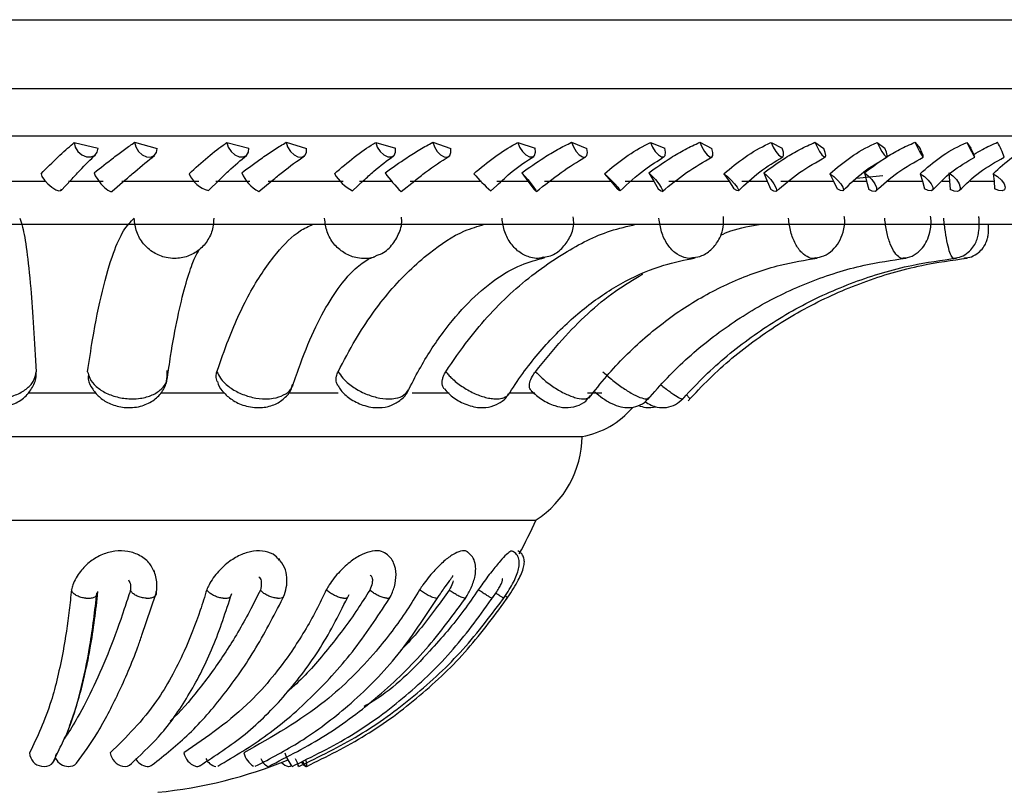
# Model space of a CAD drawing. Header units: millimetres. Extents: x 67.9 to 154, y 110.8 to 178.6.
# Tile 58 of 109: x 90.6 to 92.4, y 121.1 to 122.5. Entities that reach past the tile are written whole.
import ezdxf

# ---------------------------------------------------------------- set-up
doc = ezdxf.new("R2010")
doc.units = ezdxf.units.MM

msp = doc.modelspace()

# ---------------------------------------------------------------- linework, layer by layer
at = {"color": 7, "linetype": 'Continuous', "lineweight": 25}
for p, q in [((88.419, 122.5107), (92.6034, 122.5107)), ((90.6657, 122.2818), (90.7101, 122.2716)), ((90.7782, 122.2823), (90.8201, 122.271)), ((90.9501, 122.2818), (90.9911, 122.2716)), ((91.0605, 122.2823), (91.0986, 122.271)), ((91.2273, 122.2818), (91.2643, 122.2716)), ((91.3336, 122.2823), (91.3671, 122.271)), ((91.492, 122.2818), (91.5242, 122.2716)), ((91.5921, 122.2823), (91.6204, 122.271)), ((91.7391, 122.2818), (91.7658, 122.2716)), ((91.831, 122.2823), (91.8535, 122.271)), ((91.9637, 122.2818), (91.9844, 122.2716)), ((92.0456, 122.2823), (92.0618, 122.271)), ((92.1614, 122.2818), (92.1758, 122.2716)), ((92.2317, 122.2823), (92.2414, 122.271)), ((92.3284, 122.2818), (92.3361, 122.2716)), ((90.6411, 122.1926), (90.6595, 122.212)), ((90.7363, 122.1909), (90.76, 122.2114)), ((90.9157, 122.1922), (90.9354, 122.2115)), ((91.0094, 122.1907), (91.0342, 122.211)), ((91.1843, 122.192), (91.2048, 122.2109)), ((91.2746, 122.1905), (91.3001, 122.2106)), ((91.4993, 122.2253), (91.5109, 122.2096)), ((91.6533, 122.2238), (91.6653, 122.2096)), ((91.7358, 122.2253), (91.7452, 122.2096)), ((91.8758, 122.2238), (91.8854, 122.2096)), ((91.95, 122.2253), (91.9568, 122.2096)), ((92.0732, 122.2238), (92.0802, 122.2096)), ((92.1717, 122.2195), (92.1227, 122.2146)), ((92.1376, 122.2253), (92.1418, 122.2096)), ((92.2416, 122.2238), (92.2458, 122.2096)), ((92.2949, 122.2253), (92.2964, 122.2096)), ((92.3778, 122.2238), (92.3791, 122.2096)), ((90.4785, 122.2096), (90.612, 122.2096)), ((90.655, 122.2096), (90.7197, 122.2096)), ((90.7545, 122.2096), (90.8978, 122.2096)), ((90.9295, 122.2096), (90.9931, 122.2096)), ((91.0272, 122.2096), (91.1666, 122.2096)), ((91.1973, 122.2096), (91.2586, 122.2096)), ((91.2913, 122.2096), (91.4241, 122.2096)), ((91.4415, 122.1917), (91.4522, 122.2013)), ((91.4531, 122.2096), (91.5109, 122.2096)), ((91.5109, 122.2096), (91.5222, 122.1942)), ((91.5416, 122.2096), (91.6653, 122.2096)), ((91.6653, 122.2096), (91.677, 122.1957)), ((91.6921, 122.2096), (91.7452, 122.2096)), ((91.7452, 122.2096), (91.7542, 122.1942)), ((91.7733, 122.2096), (91.8854, 122.2096)), ((91.8854, 122.2096), (91.8946, 122.1957)), ((91.9094, 122.2096), (91.9568, 122.2096)), ((91.9568, 122.2096), (91.9633, 122.1942)), ((91.9818, 122.2096), (92.0802, 122.2096)), ((92.0802, 122.2096), (92.0867, 122.1957)), ((92.1175, 122.2096), (92.1418, 122.2096)), ((92.1418, 122.2096), (92.1456, 122.1942)), ((92.1814, 122.2096), (92.2458, 122.2096)), ((92.2458, 122.2096), (92.2495, 122.1957)), ((92.2822, 122.2096), (92.2964, 122.2096)), ((92.2964, 122.2096), (92.2975, 122.1942)), ((92.3348, 122.2096), (92.3791, 122.2096)), ((92.3791, 122.2096), (92.38, 122.1957)), ((88.7344, 122.1295), (92.4335, 122.1295)), ((90.8388, 121.8404), (90.8421, 121.8625)), ((90.5801, 121.8156), (90.706, 121.8156)), ((90.8287, 121.8156), (90.9457, 121.8156)), ((91.0673, 121.8156), (91.1572, 121.8156)), ((91.2949, 121.8156), (91.3642, 121.8156)), ((91.4759, 121.8156), (91.5235, 121.8156)), ((91.6221, 121.8156), (91.6483, 121.8156)), ((89.5562, 121.7341), (91.5426, 121.7341)), ((91.5426, 121.7341), (91.6117, 121.7341)), ((89.6419, 121.5784), (91.4627, 121.5784)), ((91.4627, 121.5784), (91.5261, 121.5784)), ((90.7917, 121.3639), (90.8179, 121.4402)), ((90.626, 121.126), (90.6377, 121.151)), ((90.6312, 121.1404), (90.6332, 121.1438)), ((90.7704, 121.1228), (90.7768, 121.1292))]:
    msp.add_line(p, q, dxfattribs=at)
at = {"color": 1, "linetype": 'Continuous', "lineweight": 25}
for p, q in [((88.419, 122.3828), (92.6034, 122.3828)), ((88.4942, 122.294), (92.5332, 122.294)), ((92.3241, 122.0659), (92.3244, 122.0668))]:
    msp.add_line(p, q, dxfattribs=at)
at = {"color": 7, "linetype": 'Continuous', "lineweight": 25, "flags": 128}
for points in [[(90.6657, 122.2818), (90.6677, 122.2732), (90.6727, 122.2651), (90.68, 122.2588), (90.6885, 122.2552), (90.6969, 122.2549), (90.7039, 122.2579), (90.7085, 122.2637), (90.7101, 122.2716)], [(90.7782, 122.2823), (90.7804, 122.2736), (90.7853, 122.2654), (90.7924, 122.2589), (90.8004, 122.2552), (90.8083, 122.2547), (90.8148, 122.2575), (90.8189, 122.2632), (90.8201, 122.271)], [(90.9501, 122.2818), (90.9526, 122.2732), (90.9578, 122.2651), (90.9649, 122.2588), (90.9729, 122.2552), (90.9805, 122.2549), (90.9867, 122.2579), (90.9904, 122.2637), (90.9911, 122.2716)], [(91.0605, 122.2823), (91.0632, 122.2736), (91.0683, 122.2654), (91.0751, 122.2589), (91.0825, 122.2552), (91.0895, 122.2547), (91.095, 122.2575), (91.0982, 122.2632), (91.0986, 122.271)], [(91.2273, 122.2818), (91.2303, 122.2732), (91.2356, 122.2651), (91.2424, 122.2588), (91.2497, 122.2552), (91.2565, 122.2549), (91.2616, 122.2579), (91.2643, 122.2637), (91.2643, 122.2716)], [(91.3336, 122.2823), (91.3367, 122.2736), (91.3418, 122.2654), (91.3482, 122.2589), (91.3549, 122.2552), (91.3609, 122.2547), (91.3653, 122.2575), (91.3675, 122.2632), (91.3671, 122.271)], [(91.492, 122.2818), (91.4954, 122.2732), (91.5007, 122.2651), (91.5071, 122.2588), (91.5136, 122.2552), (91.5193, 122.2549), (91.5233, 122.2579), (91.525, 122.2637), (91.5242, 122.2716)], [(91.5921, 122.2823), (91.5956, 122.2736), (91.6006, 122.2654), (91.6065, 122.2589), (91.6123, 122.2552), (91.6172, 122.2547), (91.6204, 122.2575), (91.6216, 122.2632), (91.6204, 122.271)], [(91.7391, 122.2818), (91.7428, 122.2732), (91.748, 122.2651), (91.7538, 122.2588), (91.7594, 122.2552), (91.7639, 122.2549), (91.7667, 122.2579), (91.7674, 122.2637), (91.7658, 122.2716)], [(91.831, 122.2823), (91.8347, 122.2736), (91.8396, 122.2654), (91.8448, 122.2589), (91.8496, 122.2552), (91.8533, 122.2547), (91.8554, 122.2575), (91.8554, 122.2632), (91.8535, 122.271)], [(91.9637, 122.2818), (91.9677, 122.2732), (91.9726, 122.2651), (91.9777, 122.2588), (91.9823, 122.2552), (91.9856, 122.2549), (91.9872, 122.2579), (91.9867, 122.2637), (91.9844, 122.2716)], [(92.0456, 122.2823), (92.0496, 122.2736), (92.0541, 122.2654), (92.0586, 122.2589), (92.0624, 122.2552), (92.0648, 122.2547), (92.0655, 122.2575), (92.0645, 122.2632), (92.0618, 122.271)], [(92.1614, 122.2818), (92.1656, 122.2732), (92.1702, 122.2651), (92.1745, 122.2588), (92.1779, 122.2552), (92.18, 122.2549), (92.1803, 122.2579), (92.1788, 122.2637), (92.1758, 122.2716)], [(92.2317, 122.2823), (92.2359, 122.2736), (92.2401, 122.2654), (92.2437, 122.2589), (92.2463, 122.2552), (92.2474, 122.2547), (92.2469, 122.2575), (92.2448, 122.2632), (92.2414, 122.271)], [(92.3284, 122.2818), (92.3327, 122.2732), (92.3369, 122.2651), (92.3403, 122.2588), (92.3426, 122.2552), (92.3433, 122.2549), (92.3423, 122.2579), (92.3398, 122.2637), (92.3361, 122.2716)], [(90.6038, 122.2238), (90.6056, 122.2185), (90.6102, 122.2118), (90.6166, 122.2047), (90.6241, 122.1985), (90.6313, 122.1939), (90.6372, 122.1918), (90.6409, 122.1924), (90.6418, 122.1957)], [(90.7027, 122.2253), (90.7049, 122.2198), (90.7094, 122.2127), (90.7154, 122.2051), (90.7221, 122.1983), (90.7285, 122.1931), (90.7335, 122.1906), (90.7362, 122.1908)], [(91.4993, 122.2253), (91.5044, 122.2198), (91.5106, 122.2127), (91.5168, 122.2051), (91.5221, 122.1983), (91.5257, 122.1931), (91.527, 122.1906), (91.5257, 122.191), (91.5222, 122.1942)], [(91.6533, 122.2238), (91.6591, 122.2185), (91.6659, 122.2118), (91.6726, 122.2047), (91.6782, 122.1985), (91.6817, 122.1939), (91.6828, 122.1918), (91.6811, 122.1924), (91.677, 122.1957)], [(91.7358, 122.2253), (91.7418, 122.2198), (91.7483, 122.2127), (91.7544, 122.2051), (91.759, 122.1983), (91.7614, 122.1931), (91.7614, 122.1906), (91.7588, 122.191), (91.7542, 122.1942)], [(91.8758, 122.2238), (91.8824, 122.2185), (91.8895, 122.2118), (91.8959, 122.2047), (91.9007, 122.1985), (91.9031, 122.1939), (91.9028, 122.1918), (91.8998, 122.1924), (91.8946, 122.1957)], [(91.95, 122.2253), (91.9567, 122.2198), (91.9634, 122.2127), (91.9691, 122.2051), (91.9729, 122.1983), (91.9743, 122.1931), (91.9729, 122.1906), (91.969, 122.191), (91.9633, 122.1942)], [(92.0732, 122.2238), (92.0804, 122.2185), (92.0876, 122.2118), (92.0937, 122.2047), (92.0976, 122.1985), (92.0988, 122.1939), (92.0972, 122.1918), (92.0929, 122.1924), (92.0867, 122.1957)], [(92.1376, 122.2253), (92.1448, 122.2198), (92.1516, 122.2127), (92.1569, 122.2051), (92.1599, 122.1983), (92.16, 122.1931), (92.1574, 122.1906), (92.1523, 122.191), (92.1456, 122.1942)], [(92.2416, 122.2238), (92.2494, 122.2185), (92.2565, 122.2118), (92.262, 122.2047), (92.265, 122.1985), (92.2651, 122.1939), (92.2621, 122.1918), (92.2567, 122.1924), (92.2495, 122.1957)], [(92.2949, 122.2253), (92.3026, 122.2198), (92.3093, 122.2127), (92.3141, 122.2051), (92.3161, 122.1983), (92.3151, 122.1931), (92.3112, 122.1906), (92.305, 122.191), (92.2975, 122.1942)], [(92.3778, 122.2238), (92.3858, 122.2185), (92.3928, 122.2118), (92.3977, 122.2047), (92.3997, 122.1985), (92.3986, 122.1939), (92.3944, 122.1918), (92.3878, 122.1924), (92.38, 122.1957)], [(91.0905, 121.1288), (91.0914, 121.1272), (91.0935, 121.1239), (91.0954, 121.1214), (91.097, 121.1198), (91.0982, 121.1192), (91.099, 121.1196)], [(91.0813, 121.1196), (91.0829, 121.1208), (91.0832, 121.1211)]]:
    msp.add_lwpolyline(points, dxfattribs=at)
at = {"color": 7, "linetype": 'Continuous', "lineweight": 25}
for centre, radius, start, end in [((92.2622, 122.2119), 0.1422, 17.4168, 29.6705), ((90.9282, 122.2422), 0.0516, 200.9074, 255.922), ((91.043, 122.2531), 0.071, 203.0958, 241.7136), ((91.2206, 122.2642), 0.0809, 209.9365, 243.3107), ((91.4412, 122.3625), 0.2395, 214.9381, 225.901), ((91.7079, 122.4862), 0.3971, 221.3647, 227.8692), ((91.5837, 121.8925), 0.1609, 280.0416, 319.5224), ((91.4242, 121.7359), 0.1875, 302.8906, 359.4341), ((90.7347, 121.9343), 0.8677, 331.1316, 335.7878), ((90.609, 121.1457), 0.0265, 183.0989, 261.0743), ((90.61, 121.1402), 0.0213, 256.3077, 0.3292), ((90.6558, 121.1473), 0.0282, 208.4696, 267.8131), ((90.7627, 121.1489), 0.0302, 188.8517, 256.7527), ((90.8046, 121.1473), 0.0283, 208.3549, 264.2696), ((90.7347, 121.9343), 0.8677, 275.7412, 292.3183), ((90.9035, 121.1518), 0.0344, 192.578, 249.2553), ((90.9352, 121.1453), 0.0268, 205.3171, 257.7112), ((91.0234, 121.1559), 0.0435, 195.535, 236.7519), ((91.0387, 121.1435), 0.0272, 200.7461, 243.464), ((91.1585, 121.1817), 0.1074, 200.4043, 215.3639), ((91.2544, 121.208), 0.1919, 202.7166, 207.5693), ((91.1043, 121.1354), 0.0176, 205.6771, 247.4756), ((91.0717, 121.1214), 0.0274, 356.2143, 23.322), ((90.6555, 121.1399), 0.0207, 267.761, 313.9757), ((90.7598, 121.136), 0.0169, 256.3099, 317.6087), ((90.8024, 121.1336), 0.0144, 267.5592, 306.6246), ((90.8944, 121.1298), 0.0106, 253.5254, 300.0517), ((91.0678, 121.139), 0.02, 217.9819, 262.3529), ((91.0651, 121.1257), 0.00648, 270.8824, 315.1597)]:
    msp.add_arc(centre, radius, start, end, dxfattribs=at)
for points, knots in [([(90.6038, 122.2238), (90.6145, 122.2344), (90.6359, 122.2557), (90.656, 122.2737), (90.6648, 122.2811), (90.6657, 122.2818)], [0, 0, 0, 0, 0.4711, 0.94389, 1, 1, 1, 1]), ([(90.7027, 122.2253), (90.7149, 122.235), (90.7346, 122.2506), (90.76, 122.2696), (90.7721, 122.278), (90.7782, 122.2823)], [0, 0, 0, 0, 0.4459232, 0.7192386, 1, 1, 1, 1]), ([(90.88, 122.2238), (90.8916, 122.2344), (90.9149, 122.2557), (90.9381, 122.2737), (90.9489, 122.2811), (90.9501, 122.2818)], [0, 0, 0, 0, 0.4711, 0.94389, 1, 1, 1, 1]), ([(90.9776, 122.2253), (90.9906, 122.235), (91.0114, 122.2506), (91.0395, 122.2696), (91.0535, 122.278), (91.0605, 122.2823)], [0, 0, 0, 0, 0.445923, 0.719239, 1, 1, 1, 1]), ([(91.1505, 122.2238), (91.1628, 122.2344), (91.1875, 122.2557), (91.2134, 122.2737), (91.226, 122.2811), (91.2273, 122.2818)], [0, 0, 0, 0, 0.4711, 0.94389, 1, 1, 1, 1]), ([(91.2449, 122.2253), (91.2583, 122.235), (91.2799, 122.2506), (91.3101, 122.2696), (91.3257, 122.278), (91.3336, 122.2823)], [0, 0, 0, 0, 0.445923, 0.719239, 1, 1, 1, 1]), ([(91.4099, 122.2238), (91.4227, 122.2344), (91.4483, 122.2557), (91.4765, 122.2737), (91.4906, 122.2811), (91.492, 122.2818)], [0, 0, 0, 0, 0.4711, 0.94389, 1, 1, 1, 1]), ([(91.4993, 122.2253), (91.5129, 122.235), (91.5349, 122.2506), (91.5665, 122.2696), (91.5835, 122.278), (91.5921, 122.2823)], [0, 0, 0, 0, 0.445923, 0.719239, 1, 1, 1, 1]), ([(91.6533, 122.2238), (91.6662, 122.2344), (91.6923, 122.2557), (91.7221, 122.2737), (91.7375, 122.2811), (91.7391, 122.2818)], [0, 0, 0, 0, 0.4711, 0.94389, 1, 1, 1, 1]), ([(91.7358, 122.2253), (91.7494, 122.235), (91.7714, 122.2506), (91.8038, 122.2696), (91.8218, 122.278), (91.831, 122.2823)], [0, 0, 0, 0, 0.4459232, 0.7192386, 1, 1, 1, 1]), ([(91.8758, 122.2238), (91.8887, 122.2344), (91.9147, 122.2557), (91.9456, 122.2737), (91.9619, 122.2811), (91.9637, 122.2818)], [0, 0, 0, 0, 0.4711, 0.94389, 1, 1, 1, 1]), ([(91.95, 122.2253), (91.9633, 122.235), (91.9847, 122.2506), (92.0174, 122.2696), (92.0361, 122.278), (92.0456, 122.2823)], [0, 0, 0, 0, 0.445923, 0.719239, 1, 1, 1, 1]), ([(92.0732, 122.2238), (92.0859, 122.2344), (92.1112, 122.2557), (92.1426, 122.2737), (92.1596, 122.2811), (92.1614, 122.2818)], [0, 0, 0, 0, 0.4711, 0.94389, 1, 1, 1, 1]), ([(92.1376, 122.2253), (92.1503, 122.235), (92.1708, 122.2506), (92.2031, 122.2696), (92.2221, 122.278), (92.2317, 122.2823)], [0, 0, 0, 0, 0.445923, 0.719239, 1, 1, 1, 1]), ([(92.2416, 122.2238), (92.2537, 122.2344), (92.278, 122.2557), (92.3093, 122.2737), (92.3266, 122.2811), (92.3284, 122.2818)], [0, 0, 0, 0, 0.4711, 0.94389, 1, 1, 1, 1]), ([(92.3413, 122.2593), (92.3466, 122.2626), (92.3605, 122.2714), (92.3761, 122.2781), (92.3858, 122.2823)], [0, 0, 0, 0, 0.379859, 1, 1, 1, 1]), ([(92.3778, 122.2238), (92.3891, 122.2344), (92.4118, 122.2557), (92.4424, 122.2737), (92.4596, 122.2811), (92.4615, 122.2818)], [0, 0, 0, 0, 0.4711, 0.94389, 1, 1, 1, 1]), ([(90.6595, 122.212), (90.665, 122.218), (90.6824, 122.2365), (90.696, 122.2499), (90.7053, 122.2591)], [0, 0, 0, 0, 0.3219548, 1, 1, 1, 1]), ([(90.76, 122.2114), (90.7662, 122.2168), (90.7867, 122.2346), (90.8035, 122.2483), (90.8151, 122.2578)], [0, 0, 0, 0, 0.30544, 1, 1, 1, 1]), ([(90.9354, 122.2115), (90.9413, 122.2174), (90.9598, 122.2357), (90.9758, 122.2489), (90.9867, 122.2579)], [0, 0, 0, 0, 0.323511, 1, 1, 1, 1]), ([(91.0342, 122.211), (91.0408, 122.2164), (91.0621, 122.234), (91.0812, 122.2475), (91.0944, 122.2569)], [0, 0, 0, 0, 0.3067714, 1, 1, 1, 1]), ([(91.2048, 122.2109), (91.211, 122.2168), (91.2302, 122.2349), (91.2483, 122.248), (91.2605, 122.2569)], [0, 0, 0, 0, 0.325112, 1, 1, 1, 1]), ([(91.3001, 122.2106), (91.3068, 122.216), (91.3285, 122.2335), (91.3495, 122.2468), (91.364, 122.2561)], [0, 0, 0, 0, 0.308202, 1, 1, 1, 1]), ([(91.4522, 122.2013), (91.462, 122.2104), (91.4849, 122.2317), (91.5083, 122.2472), (91.5216, 122.256)], [0, 0, 0, 0, 0.427973, 1, 1, 1, 1]), ([(91.5268, 122.1904), (91.542, 122.2027), (91.5722, 122.2273), (91.6033, 122.2461), (91.6187, 122.2554)], [0, 0, 0, 0, 0.504125, 1, 1, 1, 1]), ([(91.6826, 122.1917), (91.6976, 122.2056), (91.724, 122.2302), (91.7526, 122.2478), (91.7649, 122.2554)], [0, 0, 0, 0, 0.567223, 1, 1, 1, 1]), ([(91.7612, 122.1905), (91.776, 122.2027), (91.8054, 122.227), (91.8378, 122.2457), (91.8539, 122.255)], [0, 0, 0, 0, 0.504784, 1, 1, 1, 1]), ([(91.9029, 122.1918), (91.9158, 122.2041), (91.9413, 122.2284), (91.9711, 122.2462), (91.9858, 122.255)], [0, 0, 0, 0, 0.50547, 1, 1, 1, 1]), ([(91.9733, 122.1908), (91.9874, 122.2029), (92.0154, 122.227), (92.0484, 122.2455), (92.0648, 122.2547)], [0, 0, 0, 0, 0.505268, 1, 1, 1, 1]), ([(92.0981, 122.1922), (92.1104, 122.2044), (92.1346, 122.2284), (92.1649, 122.246), (92.1798, 122.2547)], [0, 0, 0, 0, 0.505615, 1, 1, 1, 1]), ([(92.1589, 122.1914), (92.1721, 122.2034), (92.1981, 122.2271), (92.231, 122.2454), (92.2473, 122.2545)], [0, 0, 0, 0, 0.505639, 1, 1, 1, 1]), ([(92.2644, 122.1929), (92.2758, 122.2049), (92.2983, 122.2285), (92.3284, 122.246), (92.3433, 122.2546)], [0, 0, 0, 0, 0.505681, 1, 1, 1, 1]), ([(92.3144, 122.1923), (92.3263, 122.2041), (92.3499, 122.2274), (92.3821, 122.2455), (92.3979, 122.2545)], [0, 0, 0, 0, 0.50595, 1, 1, 1, 1]), ([(90.5641, 122.1407), (90.5659, 122.1359), (90.5704, 122.1241), (90.5774, 122.0824), (90.5863, 122.0012), (90.5916, 121.9104), (90.5948, 121.8548)], [0, 0, 0, 0, 0.156111, 0.386834, 0.624248, 1, 1, 1, 1]), ([(90.6906, 121.8548), (90.6937, 121.875), (90.702, 121.9309), (90.7179, 122.009), (90.7375, 122.0758), (90.7576, 122.1211), (90.7708, 122.1341), (90.7774, 122.1407)], [0, 0, 0, 0, 0.131099, 0.361638, 0.598862, 0.797326, 1, 1, 1, 1]), ([(90.9256, 122.1407), (90.9253, 122.1351), (90.9246, 122.1211), (90.916, 122.1001), (90.8995, 122.081), (90.8775, 122.0687), (90.8557, 122.065), (90.8339, 122.0673), (90.8131, 122.0755), (90.7938, 122.0924), (90.7803, 122.1149), (90.7784, 122.132), (90.7774, 122.1407)], [0, 0, 0, 0, 0.071767, 0.17893, 0.28597, 0.392977, 0.500021, 0.567002, 0.67422, 0.781557, 0.888943, 1, 1, 1, 1]), ([(91.2276, 122.0712), (91.2304, 122.0719), (91.2419, 122.0749), (91.2583, 122.0897), (91.2717, 122.1128), (91.2772, 122.1321), (91.2753, 122.1418), (91.2751, 122.1425)], [0, 0, 0, 0, 0.094844, 0.38737, 0.679574, 0.977493, 1, 1, 1, 1]), ([(91.5401, 122.0682), (91.5444, 122.0688), (91.557, 122.0708), (91.5747, 122.0837), (91.5897, 122.1041), (91.5972, 122.1253), (91.5959, 122.1386), (91.5954, 122.1432)], [0, 0, 0, 0, 0.127536, 0.371832, 0.61438, 0.866669, 1, 1, 1, 1]), ([(91.819, 122.0673), (91.8244, 122.0682), (91.8372, 122.0703), (91.8542, 122.0828), (91.8679, 122.1011), (91.8758, 122.1224), (91.8752, 122.1372), (91.8749, 122.1439)], [0, 0, 0, 0, 0.156219, 0.37151, 0.584444, 0.813212, 1, 1, 1, 1]), ([(92.0459, 122.0669), (92.0513, 122.0677), (92.0633, 122.0696), (92.0786, 122.0806), (92.0911, 122.096), (92.0988, 122.116), (92.1021, 122.1331), (92.1004, 122.1428), (92.1001, 122.1442)], [0, 0, 0, 0, 0.155433, 0.343751, 0.52381, 0.722309, 0.960085, 1, 1, 1, 1]), ([(92.2102, 122.0668), (92.2129, 122.0669), (92.2215, 122.0672), (92.2343, 122.0742), (92.2464, 122.0852), (92.2549, 122.0991), (92.2604, 122.1168), (92.2626, 122.1329), (92.2612, 122.1428), (92.261, 122.1445)], [0, 0, 0, 0, 0.07491, 0.245163, 0.399211, 0.545728, 0.715662, 0.952092, 1, 1, 1, 1]), ([(92.3043, 122.0666), (92.309, 122.0672), (92.3188, 122.0685), (92.3309, 122.0764), (92.3401, 122.0861), (92.3459, 122.0965), (92.3493, 122.1071), (92.3512, 122.1195), (92.3518, 122.1321), (92.3511, 122.1414), (92.3509, 122.1442)], [0, 0, 0, 0, 0.133017, 0.277651, 0.401694, 0.513727, 0.619492, 0.736258, 0.922968, 1, 1, 1, 1]), ([(90.9315, 121.8548), (90.9385, 121.875), (90.9578, 121.9309), (90.9946, 122.0091), (91.0399, 122.0754), (91.0792, 122.1153), (91.1023, 122.1258), (91.1103, 122.1295)], [0, 0, 0, 0, 0.145036, 0.400084, 0.662527, 0.88209, 1, 1, 1, 1]), ([(91.1572, 121.8548), (91.1679, 121.875), (91.1972, 121.9309), (91.2533, 122.0091), (91.3224, 122.0754), (91.3822, 122.1153), (91.4174, 122.1258), (91.4297, 122.1295)], [0, 0, 0, 0, 0.145036, 0.400084, 0.662527, 0.88209, 1, 1, 1, 1]), ([(91.3579, 121.8548), (91.3717, 121.875), (91.4098, 121.9309), (91.4827, 122.0091), (91.5725, 122.0754), (91.6504, 122.1153), (91.6961, 122.1258), (91.712, 122.1295)], [0, 0, 0, 0, 0.145036, 0.400084, 0.662527, 0.88209, 1, 1, 1, 1]), ([(91.8695, 122.1093), (91.8758, 122.112), (91.9002, 122.1225), (91.926, 122.1265), (91.9451, 122.1295)], [0, 0, 0, 0, 0.259204, 1, 1, 1, 1]), ([(92.3239, 122.0667), (92.3284, 122.0672), (92.3379, 122.0682), (92.3498, 122.0758), (92.3587, 122.0851), (92.3642, 122.0944), (92.3671, 122.1028), (92.3683, 122.1096), (92.3688, 122.1149), (92.369, 122.1205), (92.3689, 122.126), (92.3688, 122.1295)], [0, 0, 0, 0, 0.143373, 0.307486, 0.443635, 0.559508, 0.656605, 0.733799, 0.792442, 0.871534, 1, 1, 1, 1]), ([(90.8421, 121.8625), (90.8432, 121.8697), (90.8482, 121.904), (90.8582, 121.9574), (90.872, 122.0155), (90.8854, 122.0556), (90.8944, 122.0768), (90.9009, 122.0845), (90.8991, 122.0829), (90.8989, 122.0827)], [0, 0, 0, 0, 0.055379, 0.267379, 0.476461, 0.67961, 0.844069, 0.986496, 1, 1, 1, 1]), ([(91.0726, 121.8278), (91.0773, 121.8419), (91.0909, 121.8825), (91.1155, 121.9402), (91.1459, 121.9952), (91.1759, 122.0349), (91.2031, 122.0594), (91.2181, 122.0669), (91.2244, 122.0689), (91.2252, 122.0691)], [0, 0, 0, 0, 0.096754, 0.277281, 0.455407, 0.630284, 0.802441, 0.977264, 1, 1, 1, 1]), ([(91.2869, 121.8178), (91.294, 121.8317), (91.3145, 121.8719), (91.3521, 121.9297), (91.3997, 121.9858), (91.449, 122.0276), (91.4971, 122.0554), (91.5277, 122.0635), (91.5424, 122.0674)], [0, 0, 0, 0, 0.096619, 0.280137, 0.463053, 0.645973, 0.830514, 1, 1, 1, 1]), ([(91.4734, 121.8105), (91.4826, 121.8243), (91.5095, 121.8649), (91.5593, 121.9236), (91.6237, 121.9816), (91.6925, 122.0256), (91.7591, 122.0542), (91.8028, 122.0629), (91.8222, 122.0668)], [0, 0, 0, 0, 0.096298, 0.283094, 0.470136, 0.658158, 0.848121, 1, 1, 1, 1]), ([(91.6245, 121.8055), (91.6354, 121.8194), (91.6676, 121.8603), (91.7278, 121.9201), (91.8066, 121.9795), (91.8914, 122.0247), (91.9732, 122.0538), (92.0268, 122.0627), (92.0499, 122.0666)], [0, 0, 0, 0, 0.095993, 0.284899, 0.47419, 0.664218, 0.85521, 1, 1, 1, 1]), ([(91.7337, 121.8025), (91.7458, 121.8163), (91.782, 121.8576), (91.8498, 121.918), (91.9391, 121.9782), (92.0353, 122.0241), (92.128, 122.0535), (92.1887, 122.0626), (92.2147, 122.0664)], [0, 0, 0, 0, 0.09577, 0.285637, 0.47576, 0.666183, 0.856923, 1, 1, 1, 1]), ([(91.7962, 121.8009), (91.8091, 121.8147), (91.8475, 121.8562), (91.9197, 121.9169), (92.0148, 121.9775), (92.1175, 122.0237), (92.2165, 122.0534), (92.2813, 122.0625), (92.3092, 122.0664)], [0, 0, 0, 0, 0.095644, 0.285811, 0.476119, 0.66648, 0.856891, 1, 1, 1, 1]), ([(91.8093, 121.8006), (91.8223, 121.8144), (91.8612, 121.8559), (91.9343, 121.9167), (92.0307, 121.9773), (92.1347, 122.0236), (92.235, 122.0533), (92.3007, 122.0625), (92.3289, 122.0664)], [0, 0, 0, 0, 0.095619, 0.285824, 0.476146, 0.666474, 0.856806, 1, 1, 1, 1]), ([(91.5247, 121.8548), (91.5412, 121.8749), (91.5866, 121.9305), (91.6531, 121.9942), (91.7075, 122.0265), (91.7247, 122.0367)], [0, 0, 0, 0, 0.279983, 0.772334, 1, 1, 1, 1]), ([(90.4451, 121.8548), (90.4451, 121.8507), (90.4452, 121.8411), (90.4536, 121.8268), (90.4698, 121.8142), (90.4917, 121.806), (90.5136, 121.8036), (90.5357, 121.8051), (90.557, 121.8106), (90.5769, 121.8217), (90.5914, 121.8369), (90.5937, 121.8486), (90.5948, 121.8548)], [0, 0, 0, 0, 0.077463, 0.183209, 0.288832, 0.394424, 0.500051, 0.566147, 0.671946, 0.777863, 0.883828, 1, 1, 1, 1]), ([(90.4452, 121.8498), (90.4463, 121.8425), (90.4484, 121.8283), (90.4608, 121.8104), (90.4778, 121.7971), (90.4998, 121.7886), (90.527, 121.7867), (90.5542, 121.7935), (90.5765, 121.8083), (90.5897, 121.8277), (90.5958, 121.8436), (90.5945, 121.8518), (90.5944, 121.8526)], [0, 0, 0, 0, 0.101779, 0.198393, 0.294729, 0.400357, 0.521864, 0.659519, 0.778091, 0.885167, 0.988185, 1, 1, 1, 1]), ([(90.6915, 121.8471), (90.6916, 121.845), (90.6917, 121.836), (90.6996, 121.8214), (90.7135, 121.8054), (90.7337, 121.7933), (90.7599, 121.7867), (90.788, 121.7885), (90.8123, 121.7991), (90.8294, 121.8157), (90.8396, 121.8359), (90.8391, 121.8503), (90.8389, 121.8571)], [0, 0, 0, 0, 0.029095, 0.12483, 0.219449, 0.323601, 0.443835, 0.580647, 0.698263, 0.804082, 0.906443, 1, 1, 1, 1]), ([(90.9321, 121.8364), (90.9311, 121.8397), (90.9292, 121.8456), (90.9308, 121.852), (90.9315, 121.8548)], [0, 0, 0, 0, 0.561367, 1, 1, 1, 1]), ([(91.1575, 121.8284), (91.1562, 121.8304), (91.153, 121.8355), (91.1533, 121.8451), (91.1561, 121.852), (91.1572, 121.8548)], [0, 0, 0, 0, 0.275593, 0.710957, 1, 1, 1, 1]), ([(91.3552, 121.8226), (91.3546, 121.8233), (91.353, 121.8252), (91.3515, 121.8293), (91.3508, 121.8345), (91.3515, 121.8403), (91.3531, 121.8458), (91.3554, 121.8506), (91.357, 121.8534), (91.3579, 121.8548)], [0, 0, 0, 0, 0.098427, 0.265362, 0.437143, 0.603988, 0.775687, 0.88714, 1, 1, 1, 1]), ([(91.5173, 121.8193), (91.5159, 121.8209), (91.513, 121.8245), (91.5137, 121.8344), (91.5179, 121.8451), (91.5228, 121.852), (91.5247, 121.8548)], [0, 0, 0, 0, 0.237773, 0.523996, 0.810071, 1, 1, 1, 1]), ([(90.9324, 121.8365), (90.9328, 121.8349), (90.9349, 121.8268), (90.9449, 121.8141), (90.9623, 121.7995), (90.9873, 121.789), (91.0151, 121.7865), (91.0405, 121.7928), (91.0593, 121.8061), (91.0705, 121.8199), (91.0724, 121.8292), (91.0728, 121.8312)], [0, 0, 0, 0, 0.028485, 0.139971, 0.264097, 0.41027, 0.576632, 0.717179, 0.842046, 0.964341, 1, 1, 1, 1]), ([(91.1575, 121.8284), (91.159, 121.8256), (91.1643, 121.8164), (91.1796, 121.8035), (91.2039, 121.7908), (91.231, 121.7863), (91.2558, 121.7905), (91.2743, 121.8018), (91.2857, 121.8129), (91.2879, 121.8204), (91.2881, 121.8213)], [0, 0, 0, 0, 0.06127, 0.203682, 0.374907, 0.568102, 0.714353, 0.850493, 0.983907, 1, 1, 1, 1]), ([(91.3553, 121.8227), (91.3593, 121.8182), (91.369, 121.8075), (91.3907, 121.7947), (91.4146, 121.7874), (91.4377, 121.7877), (91.4569, 121.795), (91.47, 121.8046), (91.474, 121.8125), (91.4749, 121.8143)], [0, 0, 0, 0, 0.1295074, 0.3139058, 0.5164896, 0.6655876, 0.8113775, 0.9568789, 1, 1, 1, 1]), ([(91.5171, 121.8191), (91.5236, 121.8134), (91.5368, 121.8017), (91.559, 121.7913), (91.5807, 121.7867), (91.6011, 121.7894), (91.6177, 121.7978), (91.624, 121.8062), (91.6265, 121.8095)], [0, 0, 0, 0, 0.202301, 0.415621, 0.572957, 0.752247, 0.902835, 1, 1, 1, 1]), ([(91.6356, 121.8171), (91.6403, 121.8132), (91.6504, 121.8047), (91.6667, 121.795), (91.6824, 121.7889), (91.6994, 121.787), (91.7162, 121.7906), (91.7295, 121.7975), (91.7346, 121.8045), (91.7361, 121.8066)], [0, 0, 0, 0, 0.156053, 0.334775, 0.496102, 0.631057, 0.77927, 0.935196, 1, 1, 1, 1]), ([(91.7167, 121.7918), (91.7212, 121.7903), (91.7315, 121.7868), (91.7432, 121.7885), (91.7498, 121.7895)], [0, 0, 0, 0, 0.431412, 1, 1, 1, 1]), ([(91.7288, 121.7991), (91.7324, 121.7968), (91.7389, 121.7926), (91.753, 121.7879), (91.7691, 121.7873), (91.7864, 121.7926), (91.795, 121.8006), (91.7993, 121.8045)], [0, 0, 0, 0, 0.195307, 0.348627, 0.56568, 0.78653, 1, 1, 1, 1]), ([(90.8143, 121.4817), (90.8121, 121.4868), (90.8069, 121.499), (90.7895, 121.5126), (90.7665, 121.521), (90.7417, 121.5214), (90.7174, 121.5147), (90.6949, 121.5017), (90.6753, 121.4823), (90.6646, 121.4633), (90.6614, 121.4515), (90.6605, 121.4485)], [0, 0, 0, 0, 0.091613, 0.217783, 0.333845, 0.447627, 0.556018, 0.672416, 0.803133, 0.949601, 1, 1, 1, 1]), ([(91.0482, 121.5027), (91.0457, 121.506), (91.0394, 121.5144), (91.022, 121.5208), (91.0001, 121.5214), (90.9769, 121.5147), (90.9541, 121.5017), (90.9326, 121.4823), (90.9192, 121.4633), (90.9139, 121.4515), (90.9125, 121.4485)], [0, 0, 0, 0, 0.087241, 0.222672, 0.355443, 0.481924, 0.617746, 0.770278, 0.94119, 1, 1, 1, 1]), ([(91.249, 121.5133), (91.2457, 121.5159), (91.2383, 121.5214), (91.2213, 121.5213), (91.2015, 121.5148), (91.1805, 121.5017), (91.159, 121.4823), (91.144, 121.4633), (91.137, 121.4515), (91.1352, 121.4485)], [0, 0, 0, 0, 0.12477, 0.274263, 0.416674, 0.569602, 0.741345, 0.933783, 1, 1, 1, 1]), ([(91.2538, 121.4333), (91.2569, 121.4402), (91.2633, 121.4545), (91.2663, 121.4776), (91.2628, 121.496), (91.2555, 121.5084), (91.25, 121.5132), (91.2473, 121.5155)], [0, 0, 0, 0, 0.224175, 0.464643, 0.724911, 0.861783, 1, 1, 1, 1]), ([(91.3982, 121.5182), (91.3978, 121.5187), (91.3953, 121.522), (91.3859, 121.521), (91.3713, 121.5148), (91.3538, 121.5017), (91.3343, 121.4823), (91.3191, 121.4633), (91.3111, 121.4515), (91.309, 121.4485)], [0, 0, 0, 0, 0.033968, 0.198971, 0.356156, 0.52495, 0.714511, 0.926913, 1, 1, 1, 1]), ([(91.3937, 121.4311), (91.3973, 121.4372), (91.4051, 121.4503), (91.4116, 121.4685), (91.414, 121.4848), (91.4129, 121.4981), (91.4081, 121.5108), (91.4012, 121.5165), (91.3976, 121.5194)], [0, 0, 0, 0, 0.18906, 0.408499, 0.535741, 0.678147, 0.833473, 1, 1, 1, 1]), ([(91.4822, 121.5198), (91.4812, 121.5203), (91.4792, 121.5213), (91.4709, 121.5146), (91.4588, 121.5018), (91.4429, 121.4823), (91.4288, 121.4633), (91.4205, 121.4515), (91.4184, 121.4485)], [0, 0, 0, 0, 0.134277, 0.304157, 0.486583, 0.691454, 0.921011, 1, 1, 1, 1]), ([(91.4644, 121.4305), (91.4707, 121.4402), (91.4826, 121.4586), (91.4924, 121.4805), (91.4952, 121.4954), (91.4945, 121.5054), (91.4906, 121.5146), (91.4848, 121.5188), (91.482, 121.5209)], [0, 0, 0, 0, 0.292865, 0.552439, 0.673238, 0.787811, 0.896729, 1, 1, 1, 1]), ([(91.4709, 121.4306), (91.478, 121.4415), (91.4911, 121.4616), (91.5015, 121.4835), (91.5045, 121.4977), (91.504, 121.5069), (91.5006, 121.5138), (91.4961, 121.5185), (91.4932, 121.5202), (91.4918, 121.5211)], [0, 0, 0, 0, 0.320155, 0.588815, 0.706336, 0.813023, 0.910266, 0.956015, 1, 1, 1, 1]), ([(91.0558, 121.435), (91.0578, 121.4409), (91.0617, 121.4529), (91.0624, 121.4717), (91.0584, 121.4908), (91.0506, 121.5011), (91.0466, 121.5064)], [0, 0, 0, 0, 0.2296685, 0.4739997, 0.7286246, 1, 1, 1, 1]), ([(90.8172, 121.4367), (90.8188, 121.4446), (90.8219, 121.461), (90.8166, 121.4767), (90.8139, 121.4848)], [0, 0, 0, 0, 0.485321, 1, 1, 1, 1]), ([(90.7665, 121.4669), (90.7677, 121.4648), (90.7711, 121.459), (90.7707, 121.4523), (90.7704, 121.4479)], [0, 0, 0, 0, 0.354236, 1, 1, 1, 1]), ([(91.0095, 121.4725), (91.0104, 121.4715), (91.0133, 121.4684), (91.015, 121.4597), (91.0133, 121.4522), (91.0124, 121.4479)], [0, 0, 0, 0, 0.162852, 0.528228, 1, 1, 1, 1]), ([(91.2169, 121.4757), (91.2175, 121.4752), (91.2195, 121.4738), (91.2213, 121.4688), (91.2211, 121.4599), (91.218, 121.4522), (91.2163, 121.4479)], [0, 0, 0, 0, 0.098717, 0.307766, 0.609894, 1, 1, 1, 1]), ([(91.3408, 121.4307), (91.3454, 121.4375), (91.3541, 121.4504), (91.3639, 121.4636), (91.3688, 121.4705), (91.3709, 121.4737), (91.3711, 121.4748), (91.3711, 121.4751)], [0, 0, 0, 0, 0.356438, 0.673785, 0.817203, 0.946373, 1, 1, 1, 1]), ([(91.3716, 121.4648), (91.3713, 121.4634), (91.3699, 121.4583), (91.3665, 121.4523), (91.364, 121.4479)], [0, 0, 0, 0, 0.268542, 1, 1, 1, 1]), ([(91.4428, 121.4301), (91.4474, 121.4367), (91.4541, 121.4464), (91.4602, 121.457), (91.4628, 121.4635), (91.4637, 121.4675), (91.4632, 121.4692), (91.4631, 121.4696)], [0, 0, 0, 0, 0.412046, 0.604973, 0.786541, 0.956901, 1, 1, 1, 1]), ([(90.6605, 121.4485), (90.6592, 121.4357), (90.655, 121.3955), (90.6437, 121.3229), (90.6213, 121.2254), (90.5968, 121.174), (90.5826, 121.1443)], [0, 0, 0, 0, 0.097754, 0.305757, 0.598021, 1, 1, 1, 1]), ([(90.6377, 121.151), (90.6432, 121.1618), (90.6581, 121.1912), (90.6774, 121.2563), (90.6962, 121.3421), (90.7041, 121.4093), (90.7081, 121.4429)], [0, 0, 0, 0, 0.161698, 0.442075, 0.720647, 1, 1, 1, 1]), ([(90.7704, 121.4479), (90.7666, 121.4361), (90.7542, 121.3973), (90.7318, 121.336), (90.7027, 121.2681), (90.6753, 121.2151), (90.6562, 121.184), (90.6475, 121.1712), (90.6461, 121.1691)], [0, 0, 0, 0, 0.102035, 0.336409, 0.570782, 0.805154, 0.96898, 1, 1, 1, 1]), ([(90.657, 121.1954), (90.6591, 121.2008), (90.6646, 121.2148), (90.6757, 121.2499), (90.6866, 121.2928), (90.6966, 121.3447), (90.7039, 121.391), (90.7079, 121.4274), (90.7098, 121.445)], [0, 0, 0, 0, 0.085031, 0.221817, 0.495744, 0.63253, 0.821984, 1, 1, 1, 1]), ([(90.6876, 121.4326), (90.6874, 121.4326), (90.6845, 121.4328), (90.6786, 121.4339), (90.6709, 121.4368), (90.6648, 121.4409), (90.6614, 121.445), (90.6608, 121.4475), (90.6605, 121.4485)], [0, 0, 0, 0, 0.0159075, 0.2294919, 0.4430842, 0.6564525, 0.8693761, 1, 1, 1, 1]), ([(90.9125, 121.4485), (90.9086, 121.4357), (90.8963, 121.3955), (90.8673, 121.3229), (90.8147, 121.2254), (90.7629, 121.174), (90.7329, 121.1443)], [0, 0, 0, 0, 0.097754, 0.305757, 0.598021, 1, 1, 1, 1]), ([(90.7996, 121.4326), (90.7994, 121.4326), (90.7965, 121.4328), (90.7906, 121.4337), (90.7826, 121.4365), (90.776, 121.4404), (90.7719, 121.4444), (90.7708, 121.4469), (90.7704, 121.4479)], [0, 0, 0, 0, 0.015845, 0.229544, 0.443248, 0.656792, 0.869863, 1, 1, 1, 1]), ([(90.7768, 121.1292), (90.7946, 121.1458), (90.8323, 121.1809), (90.8816, 121.2535), (90.926, 121.34), (90.948, 121.4075), (90.959, 121.4413)], [0, 0, 0, 0, 0.230193, 0.487713, 0.743538, 1, 1, 1, 1]), ([(90.7996, 121.4326), (90.7998, 121.4326), (90.8027, 121.4325), (90.808, 121.4328), (90.8143, 121.4349), (90.8183, 121.4383), (90.8195, 121.4421), (90.8188, 121.4446), (90.8186, 121.4456)], [0, 0, 0, 0, 0.015843, 0.229438, 0.443041, 0.656417, 0.869341, 1, 1, 1, 1]), ([(91.0124, 121.4479), (91.0065, 121.4361), (90.9873, 121.3973), (90.9515, 121.3359), (90.9035, 121.2685), (90.8672, 121.225), (90.8467, 121.2058), (90.8441, 121.2034)], [0, 0, 0, 0, 0.121548, 0.400744, 0.67994, 0.959133, 1, 1, 1, 1]), ([(91.1352, 121.4485), (91.1291, 121.4357), (91.1099, 121.3955), (91.0657, 121.3229), (90.9876, 121.2254), (90.9131, 121.174), (90.8699, 121.1443)], [0, 0, 0, 0, 0.097754, 0.305757, 0.598021, 1, 1, 1, 1]), ([(90.8997, 121.1206), (90.9284, 121.1391), (90.9856, 121.1762), (91.0606, 121.2514), (91.1267, 121.3382), (91.1608, 121.4058), (91.1778, 121.4397)], [0, 0, 0, 0, 0.2514206, 0.5018117, 0.7505958, 1, 1, 1, 1]), ([(90.9433, 121.4326), (90.9431, 121.4326), (90.9404, 121.4328), (90.9348, 121.4339), (90.9268, 121.4368), (90.9196, 121.4409), (90.9148, 121.445), (90.9131, 121.4475), (90.9125, 121.4485)], [0, 0, 0, 0, 0.015907, 0.229492, 0.443084, 0.656453, 0.869376, 1, 1, 1, 1]), ([(91.309, 121.4485), (91.3012, 121.4357), (91.2768, 121.3955), (91.2214, 121.3229), (91.1246, 121.2254), (91.034, 121.174), (90.9816, 121.1443)], [0, 0, 0, 0, 0.097754, 0.305757, 0.598021, 1, 1, 1, 1]), ([(91.0442, 121.4326), (91.0441, 121.4326), (91.0415, 121.4328), (91.0361, 121.4337), (91.028, 121.4365), (91.0206, 121.4404), (91.0153, 121.4444), (91.0132, 121.4469), (91.0124, 121.4479)], [0, 0, 0, 0, 0.015845, 0.229544, 0.443248, 0.656792, 0.869863, 1, 1, 1, 1]), ([(91.2163, 121.4479), (91.2089, 121.4361), (91.1845, 121.3972), (91.1382, 121.3365), (91.0941, 121.2856), (91.0677, 121.2629), (91.0638, 121.2596)], [0, 0, 0, 0, 0.1670503, 0.5507663, 0.9344806, 1, 1, 1, 1]), ([(91.1671, 121.4326), (91.1669, 121.4326), (91.1647, 121.4328), (91.1599, 121.4339), (91.1522, 121.4368), (91.1446, 121.4409), (91.1388, 121.445), (91.1362, 121.4475), (91.1352, 121.4485)], [0, 0, 0, 0, 0.015907, 0.229492, 0.443084, 0.656453, 0.869376, 1, 1, 1, 1]), ([(91.4184, 121.4485), (91.4096, 121.4357), (91.3822, 121.3954), (91.3197, 121.3239), (91.258, 121.2607), (91.2113, 121.2341), (91.2051, 121.2306)], [0, 0, 0, 0, 0.152029, 0.47552, 0.930054, 1, 1, 1, 1]), ([(91.248, 121.4326), (91.2479, 121.4326), (91.2459, 121.4328), (91.2415, 121.4337), (91.234, 121.4365), (91.2264, 121.4404), (91.2203, 121.4444), (91.2174, 121.4469), (91.2163, 121.4479)], [0, 0, 0, 0, 0.015845, 0.229544, 0.443248, 0.656792, 0.869863, 1, 1, 1, 1]), ([(91.364, 121.4479), (91.3557, 121.4362), (91.3282, 121.3975), (91.2984, 121.3594), (91.2742, 121.3364), (91.2738, 121.336)], [0, 0, 0, 0, 0.299476, 0.987374, 1, 1, 1, 1]), ([(91.339, 121.4326), (91.3389, 121.4326), (91.3374, 121.4328), (91.3337, 121.4339), (91.3271, 121.4368), (91.3198, 121.4409), (91.3135, 121.445), (91.3103, 121.4475), (91.309, 121.4485)], [0, 0, 0, 0, 0.015907, 0.229492, 0.443084, 0.656453, 0.869376, 1, 1, 1, 1]), ([(91.3928, 121.4326), (91.3927, 121.4326), (91.3915, 121.4328), (91.3884, 121.4337), (91.3822, 121.4365), (91.3752, 121.4404), (91.3688, 121.4444), (91.3653, 121.4469), (91.364, 121.4479)], [0, 0, 0, 0, 0.015845, 0.229544, 0.443248, 0.656792, 0.869863, 1, 1, 1, 1]), ([(91.4438, 121.4326), (91.4438, 121.4326), (91.4431, 121.4328), (91.441, 121.4339), (91.436, 121.4368), (91.4296, 121.4409), (91.4234, 121.445), (91.4198, 121.4475), (91.4184, 121.4485)], [0, 0, 0, 0, 0.015907, 0.229492, 0.443084, 0.656453, 0.869376, 1, 1, 1, 1]), ([(91.4657, 121.4326), (91.4656, 121.4326), (91.4653, 121.4328), (91.4638, 121.4337), (91.4595, 121.4365), (91.4549, 121.4395), (91.4517, 121.4416), (91.4509, 121.4422)], [0, 0, 0, 0, 0.021506, 0.311543, 0.601588, 0.891416, 1, 1, 1, 1]), ([(90.6876, 121.4326), (90.6878, 121.4326), (90.6908, 121.4324), (90.6965, 121.4326), (90.7032, 121.4346), (90.7072, 121.4368), (90.708, 121.4385), (90.7081, 121.4388)], [0, 0, 0, 0, 0.022855, 0.329819, 0.636789, 0.943529, 1, 1, 1, 1]), ([(90.811, 121.122), (90.8342, 121.1404), (90.8806, 121.1772), (90.9454, 121.2518), (91.0057, 121.3379), (91.0402, 121.4052), (91.0575, 121.4389)], [0, 0, 0, 0, 0.250128, 0.499616, 0.749726, 1, 1, 1, 1]), ([(90.9332, 121.1199), (90.9644, 121.1383), (91.0265, 121.1751), (91.1119, 121.2499), (91.1905, 121.3363), (91.2343, 121.4038), (91.2563, 121.4376)], [0, 0, 0, 0, 0.250107, 0.499606, 0.749738, 1, 1, 1, 1]), ([(90.9433, 121.4326), (90.9435, 121.4326), (90.9462, 121.4324), (90.9509, 121.4327), (90.9556, 121.4341), (90.9568, 121.4359), (90.9572, 121.4365)], [0, 0, 0, 0, 0.028543, 0.411893, 0.795251, 1, 1, 1, 1]), ([(91.0029, 121.1194), (91.0313, 121.1342), (91.0922, 121.166), (91.1805, 121.2332), (91.2704, 121.3222), (91.3194, 121.398), (91.3453, 121.4379)], [0, 0, 0, 0, 0.20432, 0.439193, 0.703955, 1, 1, 1, 1]), ([(91.0275, 121.1193), (91.0635, 121.1376), (91.1355, 121.1743), (91.2336, 121.2488), (91.3231, 121.335), (91.3725, 121.4025), (91.3971, 121.4363)], [0, 0, 0, 0, 0.249872, 0.499279, 0.749489, 1, 1, 1, 1]), ([(91.0442, 121.4326), (91.0444, 121.4326), (91.0469, 121.4325), (91.0512, 121.4329), (91.0551, 121.4344), (91.0558, 121.4361), (91.056, 121.4366)], [0, 0, 0, 0, 0.02954, 0.427801, 0.826077, 1, 1, 1, 1]), ([(91.0717, 121.1192), (91.1093, 121.1376), (91.1843, 121.1743), (91.2847, 121.2491), (91.3748, 121.3354), (91.423, 121.4028), (91.4471, 121.4366)], [0, 0, 0, 0, 0.251173, 0.501463, 0.750328, 1, 1, 1, 1]), ([(91.0843, 121.1192), (91.1222, 121.1375), (91.1978, 121.1741), (91.3, 121.2487), (91.3927, 121.3349), (91.4431, 121.4024), (91.4684, 121.4362)], [0, 0, 0, 0, 0.2497985, 0.4991791, 0.7494156, 1, 1, 1, 1]), ([(91.0987, 121.1193), (91.1359, 121.1377), (91.2103, 121.1744), (91.3105, 121.2491), (91.4012, 121.3354), (91.4503, 121.4027), (91.4749, 121.4364)], [0, 0, 0, 0, 0.251213, 0.501515, 0.750363, 1, 1, 1, 1]), ([(91.1671, 121.4326), (91.1672, 121.4326), (91.1694, 121.4324), (91.173, 121.4326), (91.1746, 121.434), (91.1754, 121.4347)], [0, 0, 0, 0, 0.036248, 0.523091, 1, 1, 1, 1]), ([(91.248, 121.4326), (91.2481, 121.4326), (91.25, 121.4325), (91.253, 121.4327), (91.254, 121.4342), (91.2545, 121.4349)], [0, 0, 0, 0, 0.03796, 0.549741, 1, 1, 1, 1]), ([(91.339, 121.4326), (91.3391, 121.4326), (91.3405, 121.4324), (91.3423, 121.4324), (91.3424, 121.4335), (91.3424, 121.4338)], [0, 0, 0, 0, 0.047273, 0.682181, 1, 1, 1, 1]), ([(91.3928, 121.4326), (91.3928, 121.4326), (91.3939, 121.4325), (91.3944, 121.4328), (91.3948, 121.433)], [0, 0, 0, 0, 0.075975, 1, 1, 1, 1]), ([(91.4438, 121.4326), (91.4439, 121.4326), (91.4443, 121.4325), (91.4442, 121.4326), (91.4442, 121.4328)], [0, 0, 0, 0, 0.109481, 1, 1, 1, 1]), ([(91.4723, 121.4326), (91.4723, 121.4326), (91.4725, 121.4328), (91.472, 121.4339), (91.4704, 121.4357), (91.4686, 121.4372), (91.4686, 121.4372)], [0, 0, 0, 0, 0.034941, 0.504077, 0.973231, 1, 1, 1, 1]), ([(90.6699, 121.125), (90.6832, 121.1432), (90.7097, 121.1797), (90.748, 121.2545), (90.7756, 121.3163), (90.7892, 121.3565), (90.7917, 121.3639)], [0, 0, 0, 0, 0.310599, 0.620457, 0.931163, 1, 1, 1, 1])]:
    msp.add_open_spline(points, degree=3, knots=knots, dxfattribs=at)
at = {"color": 1, "linetype": 'Continuous', "lineweight": 25}
for points, knots in [([(91.2278, 122.0701), (91.2278, 122.0701), (91.221, 122.066), (91.2074, 122.0653), (91.187, 122.0671), (91.1671, 122.0756), (91.1485, 122.0923), (91.1353, 122.1149), (91.1331, 122.132), (91.132, 122.1407)], [0, 0, 0, 0, 0.001472, 0.177554, 0.287735, 0.464105, 0.640669, 0.817315, 1, 1, 1, 1]), ([(91.54, 122.068), (91.5366, 122.067), (91.5288, 122.0649), (91.5136, 122.0675), (91.4956, 122.0755), (91.4786, 122.0924), (91.4662, 122.1149), (91.4639, 122.132), (91.4627, 122.1407)], [0, 0, 0, 0, 0.0982234, 0.2190326, 0.4124139, 0.6060095, 0.7996938, 1, 1, 1, 1]), ([(91.8189, 122.0672), (91.817, 122.0666), (91.8115, 122.065), (91.7996, 122.0676), (91.7843, 122.0754), (91.7695, 122.0924), (91.7585, 122.1149), (91.7562, 122.132), (91.755, 122.1407)], [0, 0, 0, 0, 0.06628, 0.191369, 0.3916, 0.592053, 0.792598, 1, 1, 1, 1]), ([(92.0458, 122.0667), (92.0449, 122.0664), (92.0412, 122.065), (92.0325, 122.0677), (92.0205, 122.0754), (92.0086, 122.0924), (91.9995, 122.1149), (91.9973, 122.132), (91.9961, 122.1407)], [0, 0, 0, 0, 0.044033, 0.172102, 0.377104, 0.582333, 0.787657, 1, 1, 1, 1]), ([(92.2102, 122.0664), (92.2098, 122.0662), (92.2077, 122.065), (92.2021, 122.0678), (92.1939, 122.0754), (92.1854, 122.0924), (92.1787, 122.1149), (92.1766, 122.132), (92.1755, 122.1407)], [0, 0, 0, 0, 0.026413, 0.156843, 0.365623, 0.574635, 0.783743, 1, 1, 1, 1]), ([(92.3044, 122.0661), (92.3043, 122.066), (92.3035, 122.065), (92.301, 122.0679), (92.297, 122.0754), (92.2923, 122.0924), (92.2881, 122.1149), (92.2863, 122.132), (92.2853, 122.1407)], [0, 0, 0, 0, 0.010949, 0.14345, 0.355547, 0.567879, 0.780308, 1, 1, 1, 1]), ([(90.6906, 121.8548), (90.6917, 121.8507), (90.6941, 121.8411), (90.7057, 121.8268), (90.7247, 121.8142), (90.7483, 121.806), (90.7706, 121.8036), (90.7921, 121.8051), (90.8119, 121.8106), (90.8286, 121.8218), (90.838, 121.8334), (90.838, 121.8412), (90.838, 121.8434)], [0, 0, 0, 0, 0.083578, 0.19767, 0.311631, 0.425558, 0.539523, 0.610835, 0.724986, 0.839263, 0.953593, 1, 1, 1, 1]), ([(90.9315, 121.8548), (90.9335, 121.8507), (90.9381, 121.8411), (90.9525, 121.8268), (90.9735, 121.8142), (90.9978, 121.806), (91.0195, 121.8036), (91.0395, 121.8051), (91.0565, 121.8107), (91.0693, 121.8201), (91.0717, 121.8281), (91.0726, 121.8312)], [0, 0, 0, 0, 0.091891, 0.217333, 0.342629, 0.467888, 0.593189, 0.671595, 0.7971, 0.922745, 1, 1, 1, 1]), ([(91.1572, 121.8548), (91.16, 121.8507), (91.1666, 121.8411), (91.1832, 121.8268), (91.2052, 121.8142), (91.2292, 121.806), (91.2493, 121.8035), (91.2668, 121.8051), (91.2809, 121.8102), (91.2858, 121.8177), (91.2882, 121.8212)], [0, 0, 0, 0, 0.1009749, 0.2388167, 0.3764989, 0.5141405, 0.6518278, 0.7379842, 0.875896, 1, 1, 1, 1]), ([(91.3579, 121.8548), (91.3595, 121.8528), (91.3629, 121.8487), (91.3695, 121.842), (91.3778, 121.8347), (91.3879, 121.8273), (91.3987, 121.8206), (91.4098, 121.8148), (91.421, 121.8101), (91.4319, 121.8067), (91.4424, 121.8046), (91.4507, 121.804), (91.4572, 121.8043), (91.463, 121.8053), (91.4688, 121.8075), (91.4733, 121.8105), (91.4748, 121.8131), (91.4754, 121.814)], [0, 0, 0, 0, 0.0548328, 0.1105069, 0.1849801, 0.2616111, 0.3359998, 0.4125394, 0.4869063, 0.5634229, 0.6378138, 0.7143571, 0.7612165, 0.8085978, 0.8831073, 0.9597798, 1, 1, 1, 1]), ([(91.5247, 121.8548), (91.5288, 121.8507), (91.5384, 121.8411), (91.5571, 121.8268), (91.5783, 121.8142), (91.5985, 121.806), (91.6128, 121.8037), (91.6226, 121.8047), (91.6251, 121.8079), (91.6265, 121.8096)], [0, 0, 0, 0, 0.12085, 0.285824, 0.450607, 0.615342, 0.780131, 0.883246, 1, 1, 1, 1]), ([(91.6504, 121.8548), (91.6549, 121.8507), (91.6654, 121.8411), (91.6839, 121.8268), (91.7034, 121.8143), (91.7203, 121.806), (91.7305, 121.8038), (91.7357, 121.8042), (91.7361, 121.806), (91.7362, 121.8065)], [0, 0, 0, 0, 0.131937, 0.312046, 0.491946, 0.671793, 0.851699, 0.964274, 1, 1, 1, 1]), ([(91.7587, 121.8302), (91.7599, 121.8293), (91.7674, 121.8231), (91.7795, 121.8143), (91.7922, 121.8061), (91.7983, 121.8035), (91.799, 121.8045), (91.7991, 121.8048)], [0, 0, 0, 0, 0.053472, 0.335929, 0.618302, 0.900769, 1, 1, 1, 1]), ([(91.806, 121.8115), (91.8077, 121.8098), (91.8122, 121.8054), (91.8123, 121.8048), (91.8123, 121.8044)], [0, 0, 0, 0, 0.389885, 1, 1, 1, 1])]:
    msp.add_open_spline(points, degree=3, knots=knots, dxfattribs=at)

doc.saveas('drawing.dxf')
